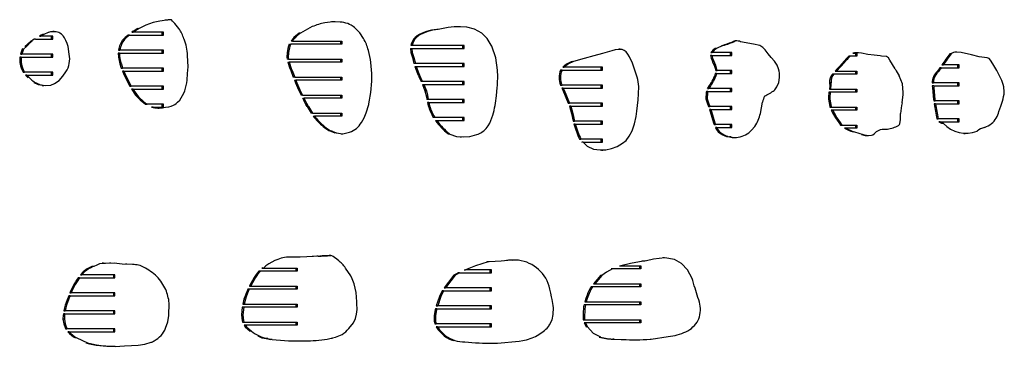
# Model space of a CAD drawing. Extents: x -545 to 865, y -1806 to 2117.
# Tile 7 of 12: x 531 to 859, y -1446 to -1337. Entities that reach past the tile are written whole.
import ezdxf

# ---------------------------------------------------------------- set-up
doc = ezdxf.new("R2010")
doc.units = 0
doc.layers.get('0').update_dxf_attribs({"linetype": 'CONTINUOUS'})

msp = doc.modelspace()

# ---------------------------------------------------------------- linework, layer by layer
at = {"color": 7, "linetype": 'CONTINUOUS'}
for p, q in [((575.27, -1338.17), (572.78, -1339.13)), ((580.43, -1337.25), (579.29, -1337.45)), ((635.13, -1337.96), (632.45, -1338.29)), ((635.51, -1337.99), (634.68, -1337.96)), ((637.55, -1338.03), (635.13, -1337.96)), ((635.97, -1337.93), (635.52, -1337.93)), ((542.26, -1341.22), (541.8, -1341.22)), ((543.43, -1341.46), (542.96, -1341.32)), ((568.13, -1341.4), (568.58, -1341.4)), ((570.61, -1340.24), (568.58, -1341.4)), ((578.76, -1341.4), (568.58, -1341.4)), ((572.78, -1339.13), (570.61, -1340.24)), ((578.31, -1342.4), (578.31, -1341.4)), ((578.76, -1342.4), (578.76, -1341.4)), ((624.39, -1341.73), (623.93, -1341.73)), ((628.31, -1339.58), (624.39, -1341.73)), ((644.14, -1341.59), (642.4, -1339.88)), ((645.36, -1343.55), (644.14, -1341.59)), ((670.25, -1340.52), (669.79, -1340.52)), ((673.61, -1339.91), (670.25, -1340.52)), ((675.53, -1339.64), (673.61, -1339.91)), ((676.42, -1339.62), (675.96, -1339.62)), ((682.32, -1340.37), (679.84, -1339.7)), ((684.83, -1341.77), (682.32, -1340.37)), ((534.52, -1344.41), (532.56, -1346.15)), ((536.12, -1343.77), (535.66, -1343.77)), ((536.12, -1343.77), (541.86, -1343.77)), ((537.98, -1342.43), (537.42, -1342.77)), ((537.42, -1342.77), (537.87, -1342.77)), ((538.44, -1342.43), (537.87, -1342.77)), ((541.86, -1342.77), (537.87, -1342.77)), ((538.38, -1342.22), (537.98, -1342.43)), ((538.83, -1342.22), (538.38, -1342.22)), ((538.83, -1342.22), (538.44, -1342.43)), ((541.4, -1343.77), (541.4, -1342.77)), ((541.86, -1343.77), (541.86, -1342.77)), ((565.9, -1343.25), (565.29, -1343.82)), ((565.74, -1343.82), (565.29, -1343.82)), ((566.36, -1343.25), (565.74, -1343.82)), ((566.36, -1343.25), (565.9, -1343.25)), ((567.37, -1342.4), (566.92, -1342.4)), ((567.37, -1342.4), (578.76, -1342.4)), ((585.58, -1343.73), (585.55, -1343.65)), ((621.7, -1344.4), (621.25, -1344.4)), ((621.7, -1344.4), (638.13, -1344.4)), ((637.67, -1344.4), (637.67, -1345.4)), ((638.13, -1344.4), (638.13, -1345.4)), ((663.09, -1342.7), (662.56, -1343.19)), ((663.02, -1343.19), (662.56, -1343.19)), ((663.55, -1342.7), (663.02, -1343.19)), ((663.55, -1342.7), (663.09, -1342.7)), ((769.23, -1344.33), (768.81, -1344.38)), ((769.26, -1344.38), (768.81, -1344.38)), ((769.68, -1344.33), (769.23, -1344.33)), ((531.14, -1348.37), (531.03, -1348.77)), ((531.6, -1348.37), (531.14, -1348.37)), ((531.6, -1348.37), (531.49, -1348.77)), ((547.33, -1348.78), (546.92, -1346.24)), ((564.04, -1348.4), (563.58, -1348.4)), ((563.73, -1347.4), (564.19, -1347.4)), ((564.04, -1348.4), (578.76, -1348.4)), ((578.76, -1347.4), (564.19, -1347.4)), ((578.31, -1348.4), (578.31, -1347.4)), ((578.76, -1348.4), (578.76, -1347.4)), ((619.94, -1348.28), (619.79, -1349.73)), ((620.39, -1348.28), (619.94, -1348.28)), ((620.39, -1348.28), (620.24, -1349.73)), ((620.65, -1345.4), (621.1, -1345.4)), ((638.13, -1345.4), (621.1, -1345.4)), ((661.04, -1346.84), (661.5, -1346.84)), ((661.6, -1345.84), (661.14, -1345.84)), ((661.5, -1346.84), (678.89, -1346.84)), ((678.89, -1345.84), (661.6, -1345.84)), ((678.44, -1346.84), (678.44, -1345.84)), ((678.89, -1346.84), (678.89, -1345.84)), ((688.09, -1346.08), (687.93, -1345.76)), ((689.51, -1349.97), (688.09, -1346.08)), ((730.9, -1347.09), (730.44, -1347.09)), ((761.11, -1348.24), (761.56, -1348.24)), ((768.06, -1348.24), (761.56, -1348.24)), ((762.97, -1346.91), (762.51, -1346.91)), ((765.15, -1345.88), (762.97, -1346.91)), ((767.61, -1349.24), (767.61, -1348.24)), ((768.06, -1349.24), (768.06, -1348.24)), ((809, -1348.27), (808.42, -1348.41)), ((808.42, -1348.41), (808.88, -1348.41)), ((809.46, -1348.27), (808.88, -1348.41)), ((808.88, -1348.41), (809.75, -1348.41)), ((809.46, -1348.27), (809, -1348.27)), ((809.26, -1348.27), (809, -1348.27)), ((809.3, -1348.41), (809.3, -1349.41)), ((809.75, -1348.41), (809.75, -1349.41)), ((842.62, -1348.1), (842.37, -1348.09)), ((843.07, -1348.08), (842.62, -1348.08)), ((531.29, -1349.77), (530.83, -1349.77)), ((531.03, -1348.77), (531.49, -1348.77)), ((531.29, -1349.77), (541.86, -1349.77)), ((541.86, -1348.77), (531.49, -1348.77)), ((541.4, -1349.77), (541.4, -1348.77)), ((541.86, -1349.77), (541.86, -1348.77)), ((586.92, -1352.97), (586.74, -1349.21)), ((620.24, -1349.73), (619.79, -1349.73)), ((619.79, -1349.73), (619.89, -1350.4)), ((620.35, -1350.4), (619.89, -1350.4)), ((620.13, -1351.4), (620.58, -1351.4)), ((620.24, -1349.73), (620.35, -1350.4)), ((620.35, -1350.4), (638.13, -1350.4)), ((638.13, -1351.4), (620.58, -1351.4)), ((637.67, -1350.4), (637.67, -1351.4)), ((638.13, -1350.4), (638.13, -1351.4)), ((648.1, -1355.22), (647.83, -1351.5)), ((662.11, -1349.9), (661.66, -1349.9)), ((661.66, -1349.9), (662.19, -1351.84)), ((662.11, -1349.9), (662.64, -1351.84)), ((690.03, -1354.08), (689.51, -1349.97)), ((761.44, -1349.24), (760.98, -1349.24)), ((761.44, -1349.24), (768.06, -1349.24)), ((807.51, -1349.41), (807.05, -1349.41)), ((809.75, -1349.41), (807.51, -1349.41)), ((818.02, -1349.39), (817.52, -1349.35)), ((841.22, -1348.64), (840.76, -1348.64)), ((850.52, -1349.64), (847.92, -1348.95)), ((532.19, -1354.36), (531.73, -1354.36)), ((531.73, -1354.36), (531.96, -1354.77)), ((531.96, -1354.77), (532.42, -1354.77)), ((532.19, -1354.36), (532.42, -1354.77)), ((541.86, -1354.77), (532.42, -1354.77)), ((541.4, -1355.77), (541.4, -1354.77)), ((541.86, -1355.77), (541.86, -1354.77)), ((545.17, -1356.07), (546.19, -1354.65)), ((564.67, -1352.01), (564.22, -1352.01)), ((564.22, -1352.01), (564.65, -1353.4)), ((564.65, -1353.4), (565.1, -1353.4)), ((564.67, -1352.01), (565.1, -1353.4)), ((565.02, -1354.4), (565.7, -1355.97)), ((565.48, -1354.4), (565.02, -1354.4)), ((578.76, -1353.4), (565.1, -1353.4)), ((565.48, -1354.4), (566.16, -1355.97)), ((565.48, -1354.4), (578.76, -1354.4)), ((578.31, -1354.4), (578.31, -1353.4)), ((578.76, -1354.4), (578.76, -1353.4)), ((621.58, -1354.21), (621.12, -1354.21)), ((621.12, -1354.21), (621.98, -1356.4)), ((621.58, -1354.21), (622.44, -1356.4)), ((662.64, -1351.84), (662.19, -1351.84)), ((662.5, -1352.84), (663.38, -1355.17)), ((662.5, -1352.84), (662.95, -1352.84)), ((678.89, -1351.84), (662.64, -1351.84)), ((662.95, -1352.84), (663.84, -1355.17)), ((662.95, -1352.84), (678.89, -1352.84)), ((678.44, -1352.84), (678.44, -1351.84)), ((678.89, -1352.84), (678.89, -1351.84)), ((711.52, -1354.07), (711.06, -1354.07)), ((711.52, -1354.07), (724.99, -1354.07)), ((711.77, -1353.07), (712.23, -1353.07)), ((724.99, -1353.07), (712.23, -1353.07)), ((724.53, -1354.07), (724.53, -1353.07)), ((724.99, -1354.07), (724.99, -1353.07)), ((762.63, -1352.4), (762.17, -1352.4)), ((762.73, -1354.24), (763.18, -1354.24)), ((768.06, -1354.24), (763.18, -1354.24)), ((767.61, -1355.24), (767.61, -1354.24)), ((768.06, -1355.24), (768.06, -1354.24)), ((783.67, -1353.69), (783.25, -1352.47)), ((803.12, -1353.77), (802.54, -1354.41)), ((802.54, -1354.41), (802.99, -1354.41)), ((803.58, -1353.77), (802.99, -1354.41)), ((802.99, -1354.41), (809.75, -1354.41)), ((803.97, -1352.83), (803.12, -1353.77)), ((803.58, -1353.77), (803.12, -1353.77)), ((804.43, -1352.83), (803.58, -1353.77)), ((804.43, -1352.83), (803.97, -1352.83)), ((809.3, -1354.41), (809.3, -1355.41)), ((809.75, -1354.41), (809.75, -1355.41)), ((836.97, -1354.51), (836.52, -1354.51)), ((837.86, -1353.33), (837.4, -1353.33)), ((837.86, -1353.33), (843.83, -1353.33)), ((838.13, -1352.33), (838.59, -1352.33)), ((843.83, -1352.33), (838.59, -1352.33)), ((843.37, -1353.33), (843.37, -1352.33)), ((843.83, -1353.33), (843.83, -1352.33)), ((856.39, -1354.26), (855.04, -1352.01)), ((533.23, -1355.77), (532.77, -1355.77)), ((533.23, -1355.77), (541.86, -1355.77)), ((535.55, -1358.2), (536.98, -1358.87)), ((536.01, -1358.2), (537.44, -1358.87)), ((566.16, -1355.97), (565.7, -1355.97)), ((565.7, -1355.97), (567.53, -1359.4)), ((566.16, -1355.97), (567.99, -1359.4)), ((622.44, -1356.4), (621.98, -1356.4)), ((622.36, -1357.4), (622.81, -1357.4)), ((622.36, -1357.4), (622.7, -1358.3)), ((622.44, -1356.4), (638.13, -1356.4)), ((623.16, -1358.3), (622.7, -1358.3)), ((622.7, -1358.3), (623.7, -1360.64)), ((622.81, -1357.4), (623.16, -1358.3)), ((638.13, -1357.4), (622.81, -1357.4)), ((623.16, -1358.3), (624.16, -1360.64)), ((637.67, -1356.4), (637.67, -1357.4)), ((638.13, -1356.4), (638.13, -1357.4)), ((663.84, -1355.17), (663.38, -1355.17)), ((663.84, -1355.17), (664.39, -1356.49)), ((664.39, -1356.49), (663.93, -1356.49)), ((663.93, -1356.49), (664.56, -1357.84)), ((664.39, -1356.49), (665.01, -1357.84)), ((665.01, -1357.84), (664.56, -1357.84)), ((678.89, -1357.84), (665.01, -1357.84)), ((678.44, -1358.84), (678.44, -1357.84)), ((678.89, -1358.84), (678.89, -1357.84)), ((762.5, -1355.24), (762.28, -1356.11)), ((762.74, -1356.11), (762.28, -1356.11)), ((762.96, -1355.24), (762.5, -1355.24)), ((762.96, -1355.24), (762.74, -1356.11)), ((762.96, -1355.24), (768.06, -1355.24)), ((801.15, -1358.27), (800.69, -1358.27)), ((802.08, -1355.41), (801.62, -1355.41)), ((809.75, -1355.41), (802.08, -1355.41)), ((537.44, -1358.87), (536.98, -1358.87)), ((536.98, -1358.87), (538.36, -1359.11)), ((538.34, -1359.19), (538.8, -1359.19)), ((541.12, -1359.12), (542.36, -1358.51)), ((567.53, -1359.4), (567.99, -1359.4)), ((578.76, -1359.4), (567.99, -1359.4)), ((568.56, -1360.4), (568.1, -1360.4)), ((568.1, -1360.4), (568.17, -1360.51)), ((568.63, -1360.51), (568.17, -1360.51)), ((568.56, -1360.4), (568.63, -1360.51)), ((568.56, -1360.4), (578.76, -1360.4)), ((578.31, -1360.4), (578.31, -1359.4)), ((578.76, -1360.4), (578.76, -1359.4)), ((624.16, -1360.64), (623.7, -1360.64)), ((623.7, -1360.64), (624.6, -1362.4)), ((624.16, -1360.64), (625.06, -1362.4)), ((664.98, -1358.84), (665.44, -1358.84)), ((664.98, -1358.84), (665.85, -1361.04)), ((665.44, -1358.84), (666.31, -1361.04)), ((665.44, -1358.84), (678.89, -1358.84)), ((666.31, -1361.04), (665.85, -1361.04)), ((689.63, -1362.64), (689.9, -1359.88)), ((711.06, -1359.07), (711.51, -1359.07)), ((711.92, -1360.07), (711.47, -1360.07)), ((724.99, -1359.07), (711.51, -1359.07)), ((711.92, -1360.07), (724.99, -1360.07)), ((724.53, -1360.07), (724.53, -1359.07)), ((724.99, -1360.07), (724.99, -1359.07)), ((759.58, -1361.51), (759.43, -1363.64)), ((759.65, -1361.24), (759.58, -1361.51)), ((760.04, -1361.51), (759.58, -1361.51)), ((760.1, -1361.24), (759.65, -1361.24)), ((760.04, -1361.51), (759.89, -1363.64)), ((760.03, -1360.24), (760.48, -1360.24)), ((760.1, -1361.24), (760.04, -1361.51)), ((760.1, -1361.24), (768.06, -1361.24)), ((768.06, -1360.24), (760.48, -1360.24)), ((767.61, -1361.24), (767.61, -1360.24)), ((768.06, -1361.24), (768.06, -1360.24)), ((782.25, -1360.83), (782.4, -1360.71)), ((782.4, -1360.71), (783.15, -1359.66)), ((800.91, -1361.41), (800.45, -1361.41)), ((800.62, -1360.41), (801.08, -1360.41)), ((809.75, -1361.41), (800.91, -1361.41)), ((801.08, -1360.41), (809.75, -1360.41)), ((809.3, -1360.41), (809.3, -1361.41)), ((809.75, -1360.41), (809.75, -1361.41)), ((834.86, -1358.33), (835.32, -1358.33)), ((834.91, -1359.33), (834.95, -1359.94)), ((835.37, -1359.33), (834.91, -1359.33)), ((835.41, -1359.94), (834.95, -1359.94)), ((834.95, -1359.94), (834.96, -1359.99)), ((835.41, -1359.99), (834.96, -1359.99)), ((834.96, -1359.99), (835.33, -1363.86)), ((843.83, -1358.33), (835.32, -1358.33)), ((835.37, -1359.33), (835.41, -1359.94)), ((835.37, -1359.33), (843.83, -1359.33)), ((835.41, -1359.94), (835.41, -1359.99)), ((835.41, -1359.99), (835.79, -1363.86)), ((843.37, -1359.33), (843.37, -1358.33)), ((843.83, -1359.33), (843.83, -1358.33)), ((858.9, -1361.3), (858.73, -1359.64)), ((583.43, -1364.81), (584.12, -1364.13)), ((625.06, -1362.4), (624.6, -1362.4)), ((625.06, -1362.4), (638.13, -1362.4)), ((625.12, -1363.4), (625.58, -1363.4)), ((638.13, -1363.4), (625.58, -1363.4)), ((637.67, -1362.4), (637.67, -1363.4)), ((638.13, -1362.4), (638.13, -1363.4)), ((666.89, -1363.84), (666.44, -1363.84)), ((666.66, -1364.84), (667.12, -1364.84)), ((666.66, -1364.84), (666.67, -1364.89)), ((667.13, -1364.89), (666.67, -1364.89)), ((666.67, -1364.89), (666.94, -1365.98)), ((678.89, -1363.84), (666.89, -1363.84)), ((667.12, -1364.84), (667.13, -1364.89)), ((667.12, -1364.84), (678.89, -1364.84)), ((667.13, -1364.89), (667.4, -1365.98)), ((678.44, -1364.84), (678.44, -1363.84)), ((678.89, -1364.84), (678.89, -1363.84)), ((759.89, -1363.64), (759.43, -1363.64)), ((777.61, -1368.53), (778.33, -1364.75)), ((800.73, -1363.82), (800.27, -1363.82)), ((824.82, -1364.98), (825.16, -1362.21)), ((835.79, -1363.86), (835.33, -1363.86)), ((835.4, -1364.33), (835.85, -1364.33)), ((835.79, -1363.86), (835.85, -1364.33)), ((843.83, -1364.33), (835.85, -1364.33)), ((843.37, -1365.33), (843.37, -1364.33)), ((843.83, -1365.33), (843.83, -1364.33)), ((857.72, -1366.09), (858.29, -1364.45)), ((572.63, -1364.99), (572.17, -1364.99)), ((572.17, -1364.99), (572.77, -1365.4)), ((572.77, -1365.4), (573.22, -1365.4)), ((578.76, -1365.4), (573.22, -1365.4)), ((575.22, -1366.4), (574.77, -1366.4)), ((575.23, -1366.4), (578.76, -1366.4)), ((576.81, -1366.77), (577.17, -1366.73)), ((578.31, -1366.4), (578.31, -1365.4)), ((578.76, -1366.4), (578.76, -1365.4)), ((627, -1366.27), (626.54, -1366.27)), ((626.54, -1366.27), (627.87, -1368.4)), ((627, -1366.27), (628.32, -1368.4)), ((646.25, -1368.34), (647.11, -1365.5)), ((647.11, -1365.5), (647.16, -1365.3)), ((667.4, -1365.98), (666.94, -1365.98)), ((713.59, -1365.07), (714.04, -1365.07)), ((714.43, -1366.07), (713.98, -1366.07)), ((724.99, -1365.07), (714.04, -1365.07)), ((714.43, -1366.07), (724.99, -1366.07)), ((724.53, -1366.07), (724.53, -1365.07)), ((724.99, -1366.07), (724.99, -1365.07)), ((760.36, -1366.24), (760.82, -1366.24)), ((760.68, -1367.24), (760.93, -1367.9)), ((761.14, -1367.24), (760.68, -1367.24)), ((768.06, -1366.24), (760.82, -1366.24)), ((761.38, -1367.9), (760.93, -1367.9)), ((760.93, -1367.9), (762.02, -1371.63)), ((761.14, -1367.24), (761.38, -1367.9)), ((761.14, -1367.24), (768.06, -1367.24)), ((761.38, -1367.9), (762.47, -1371.63)), ((767.61, -1367.24), (767.61, -1366.24)), ((768.06, -1367.24), (768.06, -1366.24)), ((800.81, -1366.41), (801.27, -1366.41)), ((801.23, -1367.41), (801.69, -1368.31)), ((801.69, -1367.41), (801.23, -1367.41)), ((801.27, -1366.41), (809.75, -1366.41)), ((801.69, -1367.41), (802.15, -1368.31)), ((809.75, -1367.41), (801.69, -1367.41)), ((809.3, -1366.41), (809.3, -1367.41)), ((809.75, -1366.41), (809.75, -1367.41)), ((836, -1365.33), (835.54, -1365.33)), ((836, -1365.33), (843.83, -1365.33)), ((857.07, -1367.84), (857.72, -1366.09)), ((628.32, -1368.4), (627.87, -1368.4)), ((628.32, -1368.4), (638.13, -1368.4)), ((628.55, -1369.4), (629.01, -1369.4)), ((638.13, -1369.4), (629.01, -1369.4)), ((637.67, -1368.4), (637.67, -1369.4)), ((638.13, -1368.4), (638.13, -1369.4)), ((669.09, -1369.84), (668.63, -1369.84)), ((678.89, -1369.84), (669.09, -1369.84)), ((669.33, -1370.84), (669.78, -1370.84)), ((669.33, -1370.84), (669.51, -1371.12)), ((669.97, -1371.12), (669.51, -1371.12)), ((669.78, -1370.84), (669.97, -1371.12)), ((669.78, -1370.84), (678.89, -1370.84)), ((678.44, -1370.84), (678.44, -1369.84)), ((678.89, -1370.84), (678.89, -1369.84)), ((687.41, -1371.75), (688.49, -1369.1)), ((715.21, -1371.07), (715.67, -1371.07)), ((724.99, -1371.07), (715.67, -1371.07)), ((724.53, -1372.07), (724.53, -1371.07)), ((724.99, -1372.07), (724.99, -1371.07)), ((802.15, -1368.31), (801.69, -1368.31)), ((836.84, -1370.29), (836.38, -1370.29)), ((836.38, -1370.29), (836.4, -1370.33)), ((836.4, -1370.33), (836.85, -1370.33)), ((836.84, -1370.29), (836.85, -1370.33)), ((843.83, -1370.33), (836.85, -1370.33)), ((837.53, -1371.33), (837.07, -1371.33)), ((837.53, -1371.33), (843.83, -1371.33)), ((843.37, -1371.33), (843.37, -1370.33)), ((843.83, -1371.33), (843.83, -1370.33)), ((632.37, -1372.85), (631.92, -1372.85)), ((634.9, -1374.48), (634.45, -1374.48)), ((634.45, -1374.48), (635.82, -1375.01)), ((634.9, -1374.48), (636.27, -1375.01)), ((715.92, -1372.07), (715.46, -1372.07)), ((715.92, -1372.07), (724.99, -1372.07)), ((762.47, -1371.63), (762.02, -1371.63)), ((762.02, -1371.63), (762.19, -1372.24)), ((762.19, -1372.24), (762.65, -1372.24)), ((762.47, -1371.63), (762.65, -1372.24)), ((763.08, -1373.24), (762.62, -1373.24)), ((768.06, -1372.24), (762.65, -1372.24)), ((763.08, -1373.24), (768.06, -1373.24)), ((767.61, -1373.24), (767.61, -1372.24)), ((768.06, -1373.24), (768.06, -1372.24)), ((774.69, -1374.09), (775.81, -1372.86)), ((804.22, -1371.59), (803.77, -1371.59)), ((803.77, -1371.59), (804.35, -1372.41)), ((804.22, -1371.59), (804.81, -1372.41)), ((804.35, -1372.41), (804.81, -1372.41)), ((804.81, -1372.41), (809.75, -1372.41)), ((806.12, -1373.41), (805.67, -1373.41)), ((809.75, -1373.41), (806.12, -1373.41)), ((808.94, -1374.71), (811.81, -1375.54)), ((809.3, -1372.41), (809.3, -1373.41)), ((809.75, -1372.41), (809.75, -1373.41)), ((818.93, -1373.83), (819.92, -1373.74)), ((823.67, -1372.51), (823.76, -1372.44)), ((838.58, -1371.85), (838.13, -1371.85)), ((838.41, -1371.75), (838.58, -1371.85)), ((636.27, -1375.01), (635.82, -1375.01)), ((637.91, -1375.33), (638.37, -1375.33)), ((673.9, -1375.27), (673.44, -1375.27)), ((673.44, -1375.27), (673.68, -1375.41)), ((674.14, -1375.41), (673.68, -1375.41)), ((673.9, -1375.27), (674.14, -1375.41)), ((677.52, -1376.38), (677.98, -1376.38)), ((678.6, -1376.36), (680.81, -1376.27)), ((680.81, -1376.27), (683.11, -1375.61)), ((717.34, -1377.07), (717.8, -1377.07)), ((724.99, -1377.07), (717.8, -1377.07)), ((724.53, -1378.07), (724.53, -1377.07)), ((724.99, -1378.07), (724.99, -1377.07)), ((764.47, -1374.99), (764.02, -1374.99)), ((766.81, -1376.2), (766.35, -1376.2)), ((766.35, -1376.2), (767.33, -1376.39)), ((766.81, -1376.2), (767.79, -1376.39)), ((767.79, -1376.39), (767.33, -1376.39)), ((768.63, -1376.61), (769.09, -1376.61)), ((811.36, -1375.54), (812.54, -1375.86)), ((811.81, -1375.54), (812.99, -1375.86)), ((812.54, -1375.86), (813.16, -1375.84)), ((812.99, -1375.86), (812.54, -1375.86)), ((812.99, -1375.86), (814.63, -1375.82)), ((813.17, -1375.93), (813.62, -1375.93)), ((845.39, -1375.18), (845.85, -1375.18)), ((718.54, -1378.07), (718.08, -1378.07)), ((718.08, -1378.07), (718.21, -1378.21)), ((718.54, -1378.07), (724.99, -1378.07)), ((724.62, -1380.74), (725.08, -1380.74)), ((620.22, -1416.45), (619.76, -1416.45)), ((623.22, -1416.45), (620.22, -1416.45)), ((622.15, -1416.43), (621.69, -1416.43)), ((624.3, -1416.5), (623.22, -1416.45)), ((628.71, -1416.25), (624.3, -1416.5)), ((629.76, -1416.14), (628.25, -1416.25)), ((630.21, -1416.14), (628.71, -1416.25)), ((630.21, -1416.14), (629.76, -1416.14)), ((629.94, -1416.14), (629.76, -1416.14)), ((634.35, -1415.97), (633.9, -1415.97)), ((636.91, -1417.53), (635.24, -1416.31)), ((742.01, -1417.16), (739.67, -1417.72)), ((745.57, -1416.68), (745.12, -1416.68)), ((555.03, -1419.54), (554.81, -1419.6)), ((555.27, -1419.6), (554.81, -1419.6)), ((555.49, -1419.54), (555.03, -1419.54)), ((555.49, -1419.54), (555.27, -1419.6)), ((558.74, -1418.53), (558.28, -1418.53)), ((560.73, -1418.52), (558.9, -1418.54)), ((559.36, -1418.54), (558.9, -1418.54)), ((562.23, -1418.51), (559.36, -1418.54)), ((561.19, -1418.44), (560.73, -1418.44)), ((564.98, -1418.77), (562.23, -1418.51)), ((568.42, -1418.94), (564.98, -1418.77)), ((566.52, -1418.78), (566.07, -1418.78)), ((611.77, -1420), (611.53, -1420.17)), ((611.53, -1420.17), (611.99, -1420.17)), ((611.99, -1420.17), (623.31, -1420.17)), ((622.85, -1420.17), (622.85, -1421.17)), ((623.31, -1420.17), (623.31, -1421.17)), ((641.14, -1422.74), (639.39, -1420.1)), ((686.84, -1418.02), (686.49, -1418.04)), ((686.95, -1418.04), (686.49, -1418.04)), ((687.29, -1418.02), (686.84, -1418.02)), ((687.29, -1418.02), (686.95, -1418.04)), ((691.28, -1417.76), (687.29, -1418.02)), ((693.5, -1417.58), (691.28, -1417.76)), ((693.68, -1417.52), (693.04, -1417.58)), ((694.14, -1417.52), (693.5, -1417.58)), ((694.14, -1417.52), (693.68, -1417.52)), ((695.15, -1417.54), (693.68, -1417.52)), ((695.61, -1417.44), (695.15, -1417.44)), ((728.37, -1420.41), (727.91, -1420.41)), ((737.74, -1420.41), (728.37, -1420.41)), ((730.64, -1419.41), (731.09, -1419.41)), ((731.09, -1419.41), (737.74, -1419.41)), ((737.29, -1419.41), (737.29, -1420.41)), ((737.74, -1419.41), (737.74, -1420.41)), ((738.52, -1417.86), (738.07, -1417.86)), ((550.75, -1423.36), (550.29, -1423.36)), ((550.75, -1423.36), (562.49, -1423.36)), ((551.93, -1421.42), (551.09, -1422.36)), ((551.09, -1422.36), (551.54, -1422.36)), ((552.38, -1421.42), (551.54, -1422.36)), ((562.49, -1422.36), (551.54, -1422.36)), ((552.38, -1421.42), (551.93, -1421.42)), ((562.03, -1422.36), (562.03, -1423.36)), ((562.49, -1423.36), (562.49, -1422.36)), ((577.86, -1424.46), (576.99, -1423.39)), ((608.93, -1423.22), (607.42, -1426)), ((609.38, -1423.22), (607.87, -1426)), ((609.38, -1423.22), (608.93, -1423.22)), ((611, -1421.17), (610.54, -1421.17)), ((623.31, -1421.17), (611, -1421.17)), ((641.55, -1423.68), (641.14, -1422.74)), ((642.22, -1425.38), (641.55, -1423.68)), ((675.47, -1422.48), (672.26, -1426.71)), ((675.93, -1422.48), (672.71, -1426.71)), ((675.93, -1422.48), (675.47, -1422.48)), ((677.32, -1421.71), (676.87, -1421.71)), ((677.32, -1421.71), (688.02, -1421.71)), ((678.88, -1420.71), (679.34, -1420.71)), ((688.02, -1420.71), (679.34, -1420.71)), ((687.57, -1421.71), (687.57, -1420.71)), ((688.02, -1421.71), (688.02, -1420.71)), ((724.82, -1422.64), (722.47, -1425.41)), ((724.82, -1422.64), (724.36, -1422.64)), ((548.2, -1426.9), (547.53, -1428.36)), ((549.1, -1425.21), (548.2, -1426.9)), ((548.66, -1426.9), (548.2, -1426.9)), ((549.56, -1425.21), (549.1, -1425.21)), ((579.48, -1427.3), (577.86, -1424.46)), ((607.29, -1427.17), (606.84, -1427.17)), ((623.31, -1427.17), (607.29, -1427.17)), ((607.42, -1426), (607.32, -1426.17)), ((607.32, -1426.17), (607.78, -1426.17)), ((607.87, -1426), (607.42, -1426)), ((607.87, -1426), (607.78, -1426.17)), ((607.78, -1426.17), (623.31, -1426.17)), ((622.85, -1426.17), (622.85, -1427.17)), ((623.31, -1426.17), (623.31, -1427.17)), ((642.9, -1428.25), (642.22, -1425.38)), ((672.26, -1426.71), (672.71, -1426.71)), ((688.02, -1426.71), (672.71, -1426.71)), ((687.57, -1427.71), (687.57, -1426.71)), ((688.02, -1427.71), (688.02, -1426.71)), ((721.66, -1426.41), (721.21, -1426.41)), ((737.74, -1426.41), (721.66, -1426.41)), ((722.01, -1425.41), (722.47, -1425.41)), ((722.47, -1425.41), (737.74, -1425.41)), ((737.29, -1425.41), (737.29, -1426.41)), ((737.74, -1425.41), (737.74, -1426.41)), ((547.14, -1429.36), (546.6, -1430.73)), ((547.59, -1429.36), (547.14, -1429.36)), ((547.53, -1428.36), (547.99, -1428.36)), ((547.59, -1429.36), (562.49, -1429.36)), ((562.49, -1428.36), (547.99, -1428.36)), ((562.03, -1428.36), (562.03, -1429.36)), ((562.49, -1429.36), (562.49, -1428.36)), ((643.15, -1431.38), (642.9, -1428.25)), ((670.65, -1429.63), (669.62, -1432.71)), ((671.1, -1429.63), (670.08, -1432.71)), ((671.59, -1427.71), (670.65, -1429.63)), ((671.1, -1429.63), (670.65, -1429.63)), ((672.05, -1427.71), (671.1, -1429.63)), ((672.05, -1427.71), (671.59, -1427.71)), ((672.05, -1427.71), (688.02, -1427.71)), ((707.79, -1428.49), (707.7, -1428.06)), ((708.04, -1429.66), (707.79, -1428.49)), ((708.05, -1429.68), (708.04, -1429.66)), ((708.24, -1430.57), (708.05, -1429.68)), ((720.3, -1429.13), (719.84, -1429.13)), ((547.06, -1430.73), (546.6, -1430.73)), ((580.45, -1435.89), (580.63, -1431.78)), ((604.98, -1433.17), (604.66, -1435.72)), ((605.44, -1433.17), (604.98, -1433.17)), ((605.44, -1433.17), (605.11, -1435.72)), ((605.54, -1430.54), (605.16, -1432.17)), ((605.16, -1432.17), (605.62, -1432.17)), ((623.31, -1433.17), (605.44, -1433.17)), ((605.99, -1430.54), (605.54, -1430.54)), ((605.99, -1430.54), (605.62, -1432.17)), ((605.62, -1432.17), (623.31, -1432.17)), ((622.85, -1432.17), (622.85, -1433.17)), ((623.31, -1432.17), (623.31, -1433.17)), ((669.36, -1433.71), (669.27, -1434.05)), ((669.81, -1433.71), (669.36, -1433.71)), ((669.62, -1432.71), (670.08, -1432.71)), ((669.81, -1433.71), (669.73, -1434.05)), ((669.81, -1433.71), (688.02, -1433.71)), ((688.02, -1432.71), (670.08, -1432.71)), ((687.57, -1433.71), (687.57, -1432.71)), ((688.02, -1433.71), (688.02, -1432.71)), ((708.57, -1432.63), (708.24, -1430.57)), ((719.09, -1433.71), (718.63, -1433.71)), ((719.29, -1432.41), (718.84, -1432.41)), ((719.08, -1431.41), (719.54, -1431.41)), ((737.74, -1432.41), (719.29, -1432.41)), ((719.54, -1431.41), (737.74, -1431.41)), ((737.29, -1431.41), (737.29, -1432.41)), ((737.74, -1431.41), (737.74, -1432.41)), ((545.27, -1435.85), (545.22, -1437.12)), ((545.34, -1435.36), (545.27, -1435.85)), ((545.73, -1435.85), (545.27, -1435.85)), ((545.8, -1435.36), (545.34, -1435.36)), ((545.5, -1434.36), (545.96, -1434.36)), ((545.73, -1435.85), (545.68, -1437.12)), ((545.8, -1435.36), (545.73, -1435.85)), ((545.8, -1435.36), (562.49, -1435.36)), ((562.49, -1434.36), (545.96, -1434.36)), ((562.03, -1434.36), (562.03, -1435.36)), ((562.49, -1435.36), (562.49, -1434.36)), ((605.11, -1435.72), (604.66, -1435.72)), ((604.66, -1435.72), (604.93, -1437.74)), ((605.11, -1435.72), (605.39, -1437.74)), ((641.99, -1438.35), (642.67, -1436.94)), ((669.73, -1434.05), (669.27, -1434.05)), ((545.68, -1437.12), (545.22, -1437.12)), ((546.5, -1440.27), (546.04, -1440.27)), ((546.04, -1440.27), (546.09, -1440.36)), ((546.5, -1440.27), (546.55, -1440.36)), ((605.39, -1437.74), (604.93, -1437.74)), ((604.93, -1437.74), (605.09, -1438.17)), ((605.09, -1438.17), (605.55, -1438.17)), ((605.39, -1437.74), (605.55, -1438.17)), ((605.55, -1438.17), (623.31, -1438.17)), ((606.05, -1439.17), (605.6, -1439.17)), ((623.31, -1439.17), (606.05, -1439.17)), ((622.85, -1438.17), (622.85, -1439.17)), ((623.31, -1438.17), (623.31, -1439.17)), ((640.47, -1440.27), (641.99, -1438.35)), ((669.41, -1437.91), (668.95, -1437.91)), ((668.95, -1437.91), (668.99, -1438.13)), ((669.44, -1438.13), (668.99, -1438.13)), ((668.99, -1438.13), (669.13, -1438.71)), ((669.13, -1438.71), (669.58, -1438.71)), ((669.41, -1437.91), (669.44, -1438.13)), ((669.44, -1438.13), (669.58, -1438.71)), ((670.01, -1439.71), (669.55, -1439.71)), ((688.02, -1438.71), (669.58, -1438.71)), ((670.01, -1439.71), (688.02, -1439.71)), ((687.57, -1439.71), (687.57, -1438.71)), ((688.02, -1439.71), (688.02, -1438.71)), ((718.57, -1437.41), (719.03, -1437.41)), ((718.84, -1438.41), (719.55, -1439.68)), ((719.3, -1438.41), (718.84, -1438.41)), ((719.03, -1437.41), (737.74, -1437.41)), ((719.3, -1438.41), (720, -1439.68)), ((737.74, -1438.41), (719.3, -1438.41)), ((720, -1439.68), (719.55, -1439.68)), ((719.55, -1439.68), (719.7, -1439.86)), ((737.29, -1437.41), (737.29, -1438.41)), ((737.74, -1437.41), (737.74, -1438.41)), ((546.09, -1440.36), (546.55, -1440.36)), ((562.49, -1440.36), (546.55, -1440.36)), ((547.3, -1441.36), (546.85, -1441.36)), ((547.3, -1441.36), (562.49, -1441.36)), ((549.87, -1443.43), (553.34, -1445.08)), ((562.03, -1440.36), (562.03, -1441.36)), ((562.49, -1441.36), (562.49, -1440.36)), ((608, -1441.13), (607.55, -1441.13)), ((613.44, -1443.63), (612.98, -1443.63)), ((612.98, -1443.63), (614.48, -1443.9)), ((613.44, -1443.63), (614.94, -1443.9)), ((635.07, -1443.44), (636.04, -1443.17)), ((636.04, -1443.17), (638.23, -1442.23)), ((672.71, -1442.75), (672.26, -1442.75)), ((741.23, -1443.81), (746.92, -1442.97)), ((562.14, -1446.19), (562.59, -1446.19)), ((565.72, -1446.09), (565.74, -1446.09)), ((614.94, -1443.9), (614.48, -1443.9)), ((623.16, -1444.41), (623.62, -1444.41)), ((687.05, -1445.17), (687.5, -1445.17)), ((688.6, -1445.16), (690.07, -1445.15)), ((690.07, -1445.15), (697.24, -1444.52)), ((697.24, -1444.52), (698.42, -1444.3)), ((728.93, -1443.82), (728.47, -1443.82)), ((728.93, -1443.82), (731.7, -1443.93)), ((735.76, -1444.02), (736.21, -1444.02)), ((740.9, -1443.84), (741.23, -1443.81))]:
    msp.add_line(p, q, dxfattribs=at)
at = {"color": 7, "linetype": 'CONTINUOUS', "flags": 128}
for points in [[(579.75, -1337.45), (577.5, -1337.76), (575.27, -1338.17)], [(583.85, -1340.23), (582.45, -1338.57), (582.28, -1338.36), (582.19, -1338.25), (582.15, -1338.2), (582.13, -1338.17), (582.12, -1338.16), (582.11, -1338.15), (582.11, -1338.15), (582.11, -1338.15), (582.11, -1338.15), (582.11, -1338.15), (582.11, -1338.15), (582.11, -1338.15), (582.11, -1338.15), (582.11, -1338.15), (582.11, -1338.15), (581.76, -1337.72), (581.38, -1337.35), (581.15, -1337.27), (580.88, -1337.25)], [(546.92, -1346.24), (546.63, -1345.21), (546.22, -1344.21), (545.74, -1343.29), (545.52, -1342.97), (545.4, -1342.84), (545.33, -1342.76), (545.3, -1342.73), (545.28, -1342.71), (545.27, -1342.7), (545.27, -1342.69), (545.26, -1342.69), (545.26, -1342.69), (545.26, -1342.69), (545.26, -1342.69), (545.26, -1342.69), (545.26, -1342.69), (545.26, -1342.69), (545.26, -1342.69), (545.26, -1342.69), (544.73, -1342.14), (544.12, -1341.71), (543.79, -1341.58), (543.43, -1341.46)], [(623.93, -1341.73), (622.11, -1343.25), (621.25, -1344.4)], [(679.84, -1339.7), (677.68, -1339.64), (675.53, -1339.64)], [(687.93, -1345.76), (686.61, -1343.54), (684.83, -1341.77)], [(534.98, -1344.41), (533.97, -1345.24), (533.81, -1345.4), (533.02, -1346.15), (532.11, -1347.1), (531.6, -1348.37)], [(535.66, -1343.77), (535.16, -1344.04), (534.52, -1344.41)], [(566.92, -1342.4), (566.4, -1342.83), (565.9, -1343.25)], [(567.37, -1342.4), (566.86, -1342.83), (566.36, -1343.25)], [(779.2, -1347.34), (778.41, -1346.49), (777.47, -1345.89), (775.34, -1345.37), (771.02, -1344.62)], [(531.79, -1346.95), (531.65, -1347.1), (531.14, -1348.37)], [(563.58, -1348.4), (563.69, -1349.8), (564.22, -1352.01)], [(661.04, -1346.84), (661.16, -1348.16), (661.66, -1349.9)], [(661.5, -1346.84), (661.62, -1348.16), (662.11, -1349.9)], [(736.28, -1355.75), (735.64, -1353.72), (734.97, -1351.71), (733.99, -1349.68), (733.45, -1348.81), (732.85, -1347.98), (732.24, -1347.51), (731.52, -1347.18), (730.35, -1347.15), (729.24, -1347.34), (728.14, -1347.63), (724.97, -1348.53), (722.07, -1349.32), (718.9, -1350.18), (715.33, -1351.25), (713.72, -1351.97), (712.23, -1353.07)], [(783.25, -1352.47), (782.29, -1351.14), (781.22, -1349.91), (780.21, -1348.63), (779.2, -1347.34)], [(817.52, -1349.35), (815.5, -1349.14), (813.47, -1348.92), (811.27, -1348.46), (810.32, -1348.3), (809.46, -1348.27)], [(847.92, -1348.95), (844.54, -1348.23), (842.83, -1348.09), (841.98, -1348.21), (841.57, -1348.37), (841.22, -1348.64)], [(807.05, -1349.41), (806.31, -1350.23), (803.97, -1352.83)], [(822.49, -1353.7), (820.76, -1350.71), (820.27, -1350.01), (819.96, -1349.72), (819.6, -1349.54), (818.02, -1349.39)], [(855.04, -1352.01), (854.28, -1350.78), (853.8, -1350.25), (853.18, -1349.98), (850.52, -1349.64)], [(586.57, -1357.42), (586.74, -1355.19), (586.92, -1352.97)], [(762.17, -1352.4), (762.58, -1353.42), (762.73, -1354.24)], [(836.97, -1354.51), (836.76, -1354.8), (836.65, -1354.94), (836.6, -1355.01), (836.57, -1355.05), (836.55, -1355.06), (836.55, -1355.07), (836.54, -1355.08), (836.54, -1355.08), (836.54, -1355.08), (836.54, -1355.08), (836.54, -1355.08), (836.54, -1355.08), (836.54, -1355.08), (836.54, -1355.08), (836.54, -1355.08), (836.54, -1355.08), (836.32, -1355.36), (836.11, -1355.65), (835.44, -1356.95), (835.33, -1357.64), (835.32, -1358.33)], [(837.4, -1353.33), (836.94, -1353.93), (836.52, -1354.51)], [(542.36, -1358.51), (543.97, -1357.59), (545.17, -1356.07)], [(718.54, -1378.07), (719.95, -1379.5), (722.02, -1380.41), (724.22, -1380.69), (726.14, -1380.63), (728.04, -1380.2), (729.92, -1379.56), (731.69, -1378.5), (732.94, -1377.58), (733.9, -1376.06), (734.91, -1374.29), (735.64, -1371.96), (736.19, -1369.57), (736.46, -1367.72), (736.7, -1365.86), (736.86, -1363.96), (737.02, -1361.94), (737.14, -1359.54), (736.83, -1357.2)], [(736.83, -1357.2), (736.52, -1356.39), (736.28, -1355.75)], [(783.15, -1359.66), (783.76, -1358.19), (783.96, -1356.58)], [(800.69, -1358.27), (800.71, -1359.33), (800.62, -1360.41)], [(825.2, -1361.56), (824.99, -1358.66), (823.91, -1356.02)], [(537.44, -1358.87), (539.26, -1359.19), (541.12, -1359.12)], [(665.85, -1361.04), (666.32, -1362.94), (666.44, -1363.84)], [(666.31, -1361.04), (666.73, -1362.42), (666.89, -1363.84)], [(711.47, -1360.07), (711.77, -1360.73), (713.59, -1365.07)], [(711.92, -1360.07), (712.23, -1360.73), (714.04, -1365.07)], [(577.27, -1366.77), (578.34, -1366.7), (579.42, -1366.47), (580.5, -1366.28), (581.3, -1366.11), (582.07, -1365.81), (582.53, -1365.5), (582.95, -1365.17), (583.43, -1364.81)], [(759.43, -1363.64), (759.84, -1364.97), (760.36, -1366.24)], [(759.89, -1363.64), (760.29, -1364.95), (760.82, -1366.24)], [(800.27, -1363.82), (800.73, -1366.17), (800.81, -1366.41)], [(800.73, -1363.82), (801.18, -1366.17), (801.27, -1366.41)], [(835.33, -1363.86), (835.36, -1364.1), (835.4, -1364.33)], [(572.63, -1364.99), (572.95, -1365.21), (573.22, -1365.4)], [(574.77, -1366.4), (575.84, -1366.62), (576.81, -1366.77)], [(575.23, -1366.4), (576.3, -1366.62), (577.27, -1366.77)], [(713.98, -1366.07), (714.68, -1368.55), (715.21, -1371.07)], [(714.43, -1366.07), (715.13, -1368.55), (715.67, -1371.07)], [(644.67, -1371.6), (645.58, -1370.05), (646.25, -1368.34)], [(801.69, -1368.31), (802.63, -1370.03), (803.77, -1371.59)], [(802.15, -1368.31), (803.09, -1370.03), (804.22, -1371.59)], [(823.76, -1372.44), (823.94, -1372.22), (824.03, -1372.04), (824.26, -1370.57), (824.32, -1368.58)], [(686.29, -1373.51), (686.95, -1372.72), (687.41, -1371.75)], [(636.27, -1375.01), (638.53, -1375.33), (640.74, -1374.81)], [(674.14, -1375.41), (676.33, -1376.17), (678.6, -1376.36)], [(767.33, -1376.39), (768.21, -1376.57), (768.63, -1376.58)], [(635.24, -1416.31), (634.86, -1416.09), (634.44, -1415.97)], [(754.87, -1423.64), (753.28, -1420.74), (751.31, -1418.62), (748.98, -1417.27), (745.75, -1416.68), (742.01, -1417.16)], [(554.81, -1419.6), (553.3, -1420.35), (551.93, -1421.42)], [(559.36, -1418.54), (558.35, -1418.54), (557.36, -1418.74), (556.45, -1419.2), (555.49, -1419.54)], [(686.95, -1418.04), (682.63, -1419.35), (679.34, -1420.71)], [(728.37, -1420.41), (726.32, -1421.52), (724.82, -1422.64)], [(738.52, -1417.86), (734.36, -1418.63), (731.09, -1419.41)], [(739.21, -1417.72), (738.64, -1417.8), (738.07, -1417.86)], [(739.67, -1417.72), (739.1, -1417.8), (738.52, -1417.86)], [(550.75, -1423.36), (550.13, -1424.23), (549.56, -1425.21)], [(610.54, -1421.17), (609.61, -1422.27), (608.93, -1423.22)], [(611, -1421.17), (610.07, -1422.27), (609.38, -1423.22)], [(676.87, -1421.71), (676.08, -1422.13), (675.47, -1422.48)], [(677.32, -1421.71), (676.54, -1422.13), (675.93, -1422.48)], [(724.36, -1422.64), (723.22, -1423.98), (722.01, -1425.41)], [(548.66, -1426.9), (548.22, -1427.82), (547.99, -1428.36)], [(721.66, -1426.41), (721.12, -1427.27), (720.3, -1429.13)], [(547.59, -1429.36), (547.44, -1429.76), (547.06, -1430.73)], [(719.84, -1429.13), (719.43, -1430.25), (719.08, -1431.41)], [(720.3, -1429.13), (719.88, -1430.25), (719.54, -1431.41)], [(718.84, -1432.41), (718.72, -1433.05), (718.63, -1433.71)], [(719.09, -1433.71), (719, -1436.83), (719.03, -1437.41)], [(719.29, -1432.41), (719.18, -1433.05), (719.09, -1433.71)], [(579.43, -1440.18), (580.14, -1438.1), (580.45, -1435.89)], [(642.67, -1436.94), (643.05, -1435.46), (643.23, -1433.91)], [(669.27, -1434.05), (668.94, -1435.96), (668.95, -1437.91)], [(669.73, -1434.05), (669.73, -1434.05), (669.73, -1434.05), (669.72, -1434.06), (669.72, -1434.07), (669.39, -1435.96), (669.41, -1437.91)], [(707.38, -1439.08), (708.18, -1437.41), (708.56, -1435.56)], [(756.89, -1437.53), (757, -1437.29), (757.09, -1437.04)], [(545.22, -1437.12), (545.46, -1438.75), (546.04, -1440.27)], [(545.68, -1437.12), (545.91, -1438.75), (546.5, -1440.27)], [(605.6, -1439.17), (605.98, -1439.67), (607.55, -1441.13)], [(606.05, -1439.17), (606.43, -1439.67), (608, -1441.13)], [(669.55, -1439.71), (670.26, -1440.74), (672.26, -1442.75)], [(670.01, -1439.71), (670.72, -1440.74), (672.71, -1442.75)], [(720, -1439.68), (721.88, -1441.84), (724.32, -1443.11)], [(565.76, -1446.09), (568, -1445.98), (570.23, -1445.85), (572.46, -1445.54), (574.62, -1444.87)], [(731.24, -1443.93), (734.4, -1444.01), (735.76, -1444.01)]]:
    msp.add_lwpolyline(points, dxfattribs=at)
at = {"color": 7, "linetype": 'CONTINUOUS'}
for centre, radius, start, end in [((583.3, -1354.08), 17, 98.1784, 102.0715), ((636.66, -1359.05), 21.19, 101.4517, 113.2005), ((637.1, -1346.52), 8.5, 51.4354, 86.9141), ((542.27, -1348.14), 6.85, 84.2752, 120.1297), ((543.07, -1352.27), 11.11, 96.5497, 103.913), ((705.94, -1581.18), 276.56, 119.4053, 119.8888), ((570.61, -1348.93), 15.84, 19.4895, 33.2999), ((629.27, -1349.33), 9.04, 122.7343, 146.8989), ((670.92, -1355.43), 14.95, 94.3348, 121.5909), ((671.38, -1355.44), 14.96, 94.3438, 121.5823), ((570.83, -1348.36), 7.16, 140.736, 172.3114), ((572.66, -1348.95), 8.61, 143.4442, 169.6032), ((569.41, -1350.02), 17.35, 2.682, 21.2716), ((633.49, -1350.77), 13.89, 13.6067, 31.2905), ((666.08, -1346.78), 5.03, 134.4091, 169.2251), ((666.53, -1346.78), 5.03, 134.4025, 169.2316), ((756.22, -1316.22), 30.85, 285.9386, 294.0731), ((758.06, -1320.02), 26.82, 285.3264, 294.6858), ((769.73, -1347.58), 3.23, 66.3565, 98.2765), ((575.6, -1348.23), 11.57, 180.8325, 199.0878), ((631.17, -1349.52), 11.3, 158.6109, 173.6841), ((631.76, -1349.55), 11.44, 158.7064, 173.5979), ((626.85, -1353.83), 21.11, 6.3138, 17.4445), ((764.08, -1349.97), 3.44, 117.0527, 149.7359), ((764.27, -1349.69), 3.07, 115.0065, 151.782), ((539.23, -1350.51), 8.43, 174.9666, 207.189), ((539.69, -1350.51), 8.43, 174.9666, 207.189), ((539.58, -1350.33), 7.9, 326.8562, 11.29), ((634.77, -1347.8), 15.08, 193.8078, 205.1841), ((635.22, -1347.8), 15.08, 193.8096, 205.1845), ((717.26, -1358.88), 7.99, 106.5807, 133.3666), ((783.22, -1342.68), 23.19, 196.4193, 204.7844), ((789.93, -1340.33), 29.85, 197.3549, 203.8507), ((557.06, -1127.18), 334.83, 317.629, 318.4175), ((913.72, -1403.31), 91.18, 143.1548, 146.0049), ((914.08, -1403.24), 91.06, 143.153, 146.0068), ((654.6, -1356.19), 35.49, 354.0314, 3.4046), ((716.5, -1356.58), 5.99, 155.2325, 204.609), ((716.96, -1356.58), 5.99, 155.232, 204.6109), ((759.16, -1354.45), 4.03, 3.0904, 30.6086), ((777.82, -1355.73), 6.19, 352.1078, 19.2131), ((1033.33, -1226.8), 246.08, 211.0414, 211.6763), ((840.55, -1358.53), 5.7, 135.1203, 178.0676), ((900.67, -1401.53), 79.17, 142.4989, 143.5609), ((837.4, -1365.72), 22.18, 15.9173, 31.1267), ((617.05, -1282.61), 111.6, 220.9578, 221.5953), ((540.17, -1350.63), 8.64, 216.4719, 241.1477), ((573.5, -1356.45), 13.1, 324.0978, 355.7651), ((606.64, -1356.42), 41.47, 347.6402, 1.6586), ((700.92, -1340.18), 40.42, 201.7708, 203.7987), ((746.21, -1350.01), 17.19, 323.5015, 339.2269), ((746.67, -1350.01), 17.19, 323.5008, 339.2262), ((804.4, -1357.89), 3.73, 138.2058, 185.8718), ((784.14, -1358.77), 17.02, 354.4862, 1.6753), ((804.86, -1357.89), 3.73, 138.2022, 185.8732), ((580.48, -1353.54), 14.15, 209.53, 234.0325), ((580.94, -1353.54), 14.15, 209.5305, 234.032), ((770.74, -1344.79), 19.74, 294.5848, 305.6547), ((823.86, -1364.38), 23.59, 172.7577, 178.6503), ((824.35, -1364.38), 23.63, 172.7627, 178.6452), ((806.24, -1360.75), 18.97, 355.5965, 357.5647), ((841.42, -1359.58), 17.56, 343.9085, 354.3741), ((475.37, -1439), 167.76, 25.6928, 26.7864), ((466.24, -1443.73), 178.45, 25.7256, 26.7536), ((648.71, -1358.73), 41.11, 345.39, 354.5413), ((880.08, -1395.21), 106.21, 162.2017, 163.3335), ((684.78, -1360.47), 18.68, 197.1692, 210.1368), ((685.22, -1360.48), 18.65, 197.1633, 210.1477), ((977.18, -1388.16), 154.11, 171.3474, 172.7012), ((914.98, -1354.45), 80.17, 187.8029, 191.3925), ((1147.22, -1315.25), 315.23, 189.142, 190.0548), ((850.21, -1366.56), 6.97, 309.8623, 349.4288), ((643.7, -1358.03), 18.93, 216.8969, 231.5334), ((644.15, -1358.03), 18.93, 216.897, 231.5343), ((688.02, -1357.52), 22.97, 216.3033, 230.5951), ((688.48, -1357.52), 22.97, 216.3033, 230.5952), ((762.78, -1364.89), 15.27, 328.5582, 346.2338), ((838.91, -1368.65), 3.25, 235.6632, 252.853), ((839.36, -1368.65), 3.25, 235.672, 252.8442), ((637.14, -1367.53), 7.46, 225.5749, 248.8517), ((637.6, -1367.52), 7.47, 225.6011, 248.8243), ((638.09, -1367.56), 7.72, 290.0964, 328.4517), ((680.8, -1368.68), 7.31, 288.4774, 318.6596), ((746.22, -1363.36), 31.97, 195.8042, 205.389), ((746.69, -1363.36), 31.99, 195.8069, 205.3863), ((766.06, -1371.93), 3.68, 200.8414, 236.3137), ((766.75, -1371.74), 3.97, 202.1801, 234.975), ((769.26, -1369.16), 7.33, 277.8597, 317.7569), ((811.46, -1364.59), 10.55, 236.6875, 253.5915), ((811.93, -1364.56), 10.58, 236.7199, 253.5736), ((813.15, -1371.94), 4.15, 290.8709, 318.1384), ((818.58, -1377.32), 3.5, 84.2591, 131.8397), ((818.45, -1362.87), 10.97, 277.7279, 298.4452), ((837.63, -1372.6), 0.907, 56.547, 69.1915), ((846.03, -1365.16), 10, 221.9082, 292.3879), ((853.9, -1379.62), 6.61, 103.9918, 127.9745), ((846.81, -1360.36), 13.98, 293.152, 304.2534), ((768.13, -1369.92), 6.53, 230.8995, 254.1489), ((768.59, -1369.92), 6.53, 230.9038, 254.1446), ((769.09, -1372.35), 4.24, 252.13, 286.1123), ((621.64, -1430.56), 14.18, 95.7613, 132.8937), ((627.83, -1302.06), 114.1, 271.1947, 273.3203), ((642.84, -1614), 198.23, 92.5593, 93.4863), ((560.29, -1430.77), 12.24, 114.1972, 130.2159), ((568.64, -1426.22), 7.28, 59.6823, 91.7118), ((567.95, -1427.61), 8.83, 57.602, 60.3816), ((563.51, -1436.82), 19.02, 44.8806, 61.1831), ((629.27, -1427.38), 12.46, 35.6981, 52.1698), ((695.5, -1429.7), 12.26, 25.7856, 96.3625), ((560.52, -1431.25), 12.92, 142.3777, 152.1283), ((575.34, -1478.78), 187.81, 16.8572, 17.0724), ((620.12, -1463.79), 80.42, 151.3282, 152.6907), ((625.25, -1436.21), 20.51, 153.8596, 163.9592), ((625.7, -1436.2), 20.5, 153.8568, 163.9619), ((685.81, -1432.9), 22.41, 12.4845, 22.3806), ((731.24, -1433.15), 12.08, 146.1301, 160.5872), ((715.86, -1437), 41.22, 16.6256, 17.9221), ((620.4, -1470.14), 142.23, 15.7671, 18.4161), ((560.85, -1434.45), 19.96, 7.6984, 21.0047), ((563.36, -1437.77), 18.18, 157.2071, 169.2057), ((563.83, -1437.77), 18.2, 157.213, 169.1998), ((443.02, -1439.1), 200.28, 1.4824, 2.2075), ((695.05, -1434.05), 13.59, 353.6399, 6.003), ((744.69, -1435.98), 26.16, 175.021, 183.1477), ((748.7, -1433.97), 8.94, 339.9015, 16.1136), ((571.63, -1436.93), 8.45, 298.4902, 337.442), ((633.37, -1434.43), 9.19, 301.8887, 320.5734), ((695.26, -1428.78), 15.99, 300.068, 316.9907), ((697.94, -1432.97), 11.25, 323.2885, 327.0851), ((749.18, -1433.38), 8.75, 294.4715, 331.7646), ((553.69, -1435.5), 9.01, 220.6045, 241.6847), ((554.15, -1435.5), 9.01, 220.6049, 241.6836), ((615.2, -1432.64), 11.13, 229.7467, 260.9119), ((613.46, -1437.18), 6.47, 239.2549, 265.7411), ((630.6, -1425.28), 18.71, 278.3292, 283.8283), ((677.04, -1436.88), 7.56, 230.8055, 257.9364), ((679.23, -1433.25), 11.52, 235.5515, 269.6734), ((695.73, -1428.62), 15.9, 279.7397, 298.3255), ((728.85, -1425.87), 17.95, 253.8822, 268.7941), ((729.31, -1425.88), 17.94, 253.8779, 268.7987), ((744.26, -1421.81), 21.33, 277.1818, 293.6296), ((561.41, -1412.64), 33.54, 255.2677, 271.2419), ((562.54, -1408.74), 37.49, 255.7913, 274.8712), ((565.64, -1442.58), 3.51, 271.6975, 271.9852), ((570.71, -1433.46), 12.06, 288.9245, 291.3619), ((572.89, -1440.35), 4.87, 297.0163, 304.6406), ((623.28, -1377.87), 66.55, 262.8034, 272.1903), ((626.63, -1406.45), 37.93, 268.7842, 280.1451), ((687.17, -1366.98), 78.2, 264.1239, 271.049), ((735.58, -1367.26), 76.77, 267.1034, 273.9782)]:
    msp.add_arc(centre, radius, start, end, dxfattribs=at)

doc.saveas('drawing.dxf')
